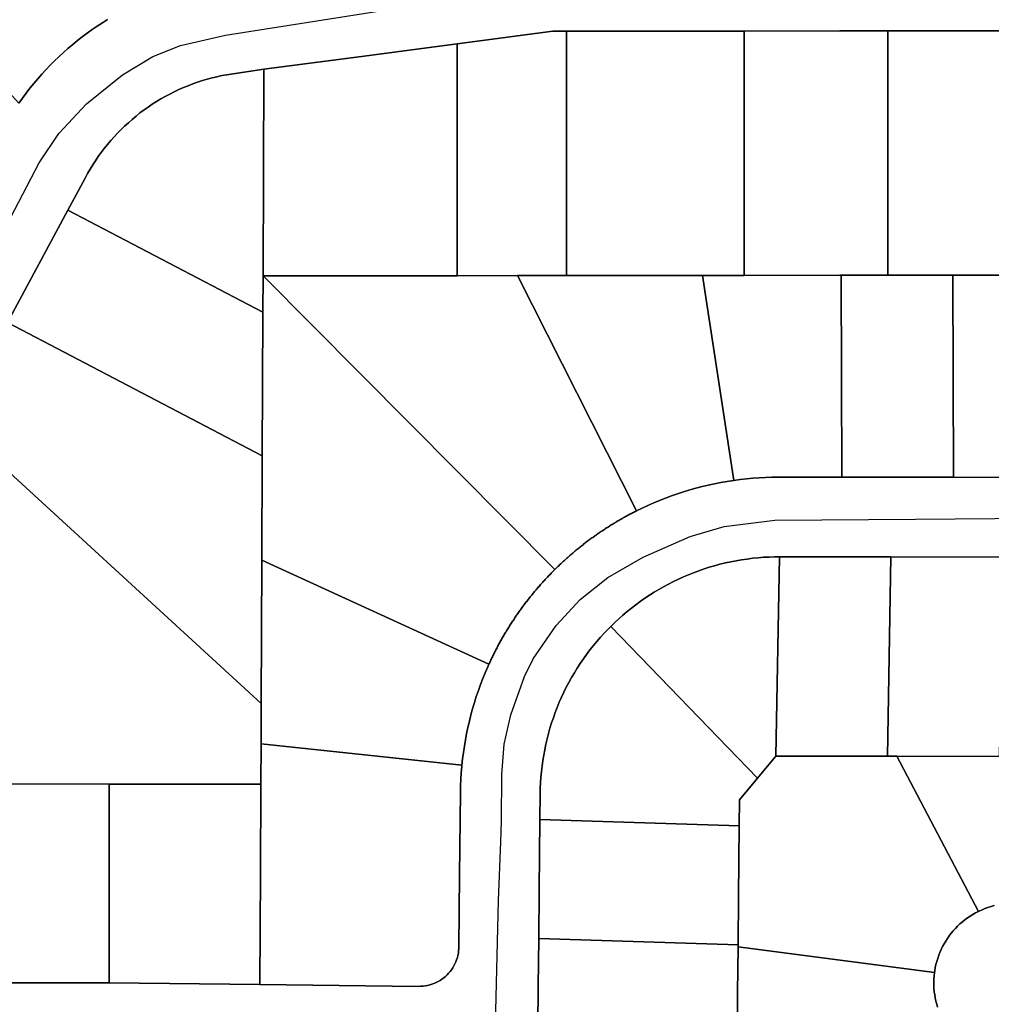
# Model space of a CAD drawing. Header units: feet. Extents: x -20058473 to 1466342, y -20424011 to 753407.
# Tile 23 of 58: x 1455890 to 1456499, y 716048 to 716666. Entities that reach past the tile are written whole.
import ezdxf

# ---------------------------------------------------------------- set-up
doc = ezdxf.new("R2010")
doc.units = ezdxf.units.FT
doc.header["$MEASUREMENT"] = 0
doc.layers.add('Parcels_exported', color=7, linetype='Continuous')
doc.layers.add('RoadCenterlines_ft_export', color=7, linetype='Continuous')

msp = doc.modelspace()

# ---------------------------------------------------------------- linework, layer by layer
at = {"layer": 'Parcels_exported'}
for points in [[(1455944.86, 716665.57), (1455941.59, 716663.53), (1455938.37, 716661.43), (1455935.2, 716659.26), (1455932.07, 716657.02), (1455928.98, 716654.72), (1455925.95, 716652.36), (1455922.96, 716649.93), (1455920.03, 716647.44), (1455917.15, 716644.9), (1455914.32, 716642.29), (1455911.55, 716639.62), (1455908.83, 716636.9), (1455906.17, 716634.12), (1455903.57, 716631.28), (1455901.03, 716628.4), (1455898.55, 716625.46), (1455896.13, 716622.47), (1455893.77, 716619.42), (1455891.48, 716616.34), (1455889.25, 716613.2), (1455798.5, 716712.54)], [(1455889.25, 716613.2), (1455891.48, 716616.34), (1455893.77, 716619.42), (1455896.13, 716622.47), (1455898.55, 716625.46), (1455901.03, 716628.4), (1455903.57, 716631.28), (1455906.17, 716634.12), (1455908.83, 716636.9), (1455911.55, 716639.62), (1455914.32, 716642.29), (1455917.15, 716644.9), (1455920.03, 716647.44), (1455922.96, 716649.93), (1455925.95, 716652.36), (1455928.98, 716654.72), (1455932.07, 716657.02), (1455935.2, 716659.26), (1455938.37, 716661.43), (1455941.59, 716663.53), (1455944.86, 716665.57)], [(1456534.03, 716658.6), (1456469.03, 716658.54), (1456434.03, 716658.5), (1456404.03, 716658.47), (1456344.03, 716658.4), (1456284.03, 716658.34), (1456232.53, 716658.28), (1456224.03, 716658.28), (1456164.04, 716650.36), (1456104.04, 716642.44), (1456042.91, 716634.38), (1456020.91, 716631.24), (1456019.62, 716631.02), (1456016.51, 716630.43), (1456013.42, 716629.76), (1456010.35, 716629.02), (1456007.3, 716628.19), (1456004.26, 716627.29), (1456001.26, 716626.31), (1455998.28, 716625.26), (1455995.32, 716624.13), (1455992.4, 716622.93), (1455989.5, 716621.65), (1455986.64, 716620.3), (1455983.82, 716618.88), (1455981.03, 716617.39), (1455978.28, 716615.83), (1455975.57, 716614.2), (1455972.9, 716612.5), (1455970.28, 716610.73), (1455967.7, 716608.9), (1455965.17, 716607.01), (1455962.69, 716605.05), (1455960.26, 716603.02), (1455957.88, 716600.94), (1455955.56, 716598.8), (1455953.28, 716596.6), (1455951.07, 716594.34), (1455948.91, 716592.03), (1455946.82, 716589.66), (1455944.78, 716587.24), (1455942.8, 716584.77), (1455940.89, 716582.26), (1455939.04, 716579.69), (1455937.26, 716577.08), (1455935.55, 716574.42), (1455933.9, 716571.72), (1455932.32, 716568.98), (1455930.81, 716566.2), (1455929.37, 716563.39), (1455920.02, 716546.06), (1455882.03, 716475.66)], [(1455845.14, 716416.41), (1456041.18, 716236.76), (1456041.07, 716211.56), (1456040.96, 716186.11), (1455945.93, 716186.25), (1455867.85, 716186.36)], [(1455850.75, 716061.75), (1455945.76, 716061.62), (1456040.41, 716060.56), (1456139.85, 716059.45), (1456141.26, 716059.47), (1456142.67, 716059.57), (1456144.08, 716059.76), (1456145.47, 716060.02), (1456146.84, 716060.36), (1456148.19, 716060.78), (1456149.51, 716061.27), (1456150.81, 716061.84), (1456152.07, 716062.48), (1456153.29, 716063.19), (1456154.47, 716063.97), (1456155.61, 716064.81), (1456156.69, 716065.72), (1456157.72, 716066.69), (1456158.7, 716067.71), (1456159.62, 716068.79), (1456160.47, 716069.91), (1456161.26, 716071.09), (1456161.98, 716072.3), (1456162.63, 716073.56), (1456163.21, 716074.85), (1456163.72, 716076.17), (1456164.15, 716077.52), (1456164.5, 716078.88), (1456164.78, 716080.27), (1456164.97, 716081.67), (1456165.09, 716083.08), (1456165.13, 716084.19), (1456165.58, 716129.16), (1456166.1, 716181.27), (1456166.19, 716185.27), (1456166.36, 716189.27), (1456166.61, 716193.26), (1456166.94, 716197.25), (1456167.03, 716198.15), (1456167.46, 716202.12), (1456167.96, 716206.09), (1456168.55, 716210.05), (1456169.22, 716213.99), (1456169.96, 716217.92), (1456170.78, 716221.84), (1456171.68, 716225.73), (1456172.66, 716229.61), (1456173.72, 716233.47), (1456174.85, 716237.31), (1456176.06, 716241.12), (1456177.34, 716244.91), (1456178.7, 716248.67), (1456180.14, 716252.4), (1456181.65, 716256.11), (1456183.23, 716259.78), (1456183.99, 716261.47), (1456184.29, 716262.12), (1456184.59, 716262.77), (1456184.89, 716263.43), (1456185.2, 716264.08), (1456185.51, 716264.73), (1456185.82, 716265.37), (1456186.13, 716266.02), (1456186.44, 716266.67), (1456186.76, 716267.31), (1456187.08, 716267.96), (1456187.4, 716268.6), (1456187.72, 716269.24), (1456188.05, 716269.88), (1456188.38, 716270.52), (1456188.71, 716271.16), (1456189.04, 716271.79), (1456189.38, 716272.43), (1456189.72, 716273.06), (1456190.06, 716273.7), (1456190.4, 716274.33), (1456190.74, 716274.96), (1456191.09, 716275.59), (1456191.44, 716276.22), (1456191.79, 716276.84), (1456192.14, 716277.47), (1456192.5, 716278.09), (1456192.86, 716278.72), (1456193.22, 716279.34), (1456193.58, 716279.96), (1456193.95, 716280.58), (1456194.31, 716281.2), (1456194.68, 716281.81), (1456195.05, 716282.43), (1456195.43, 716283.04), (1456195.8, 716283.65), (1456196.18, 716284.27), (1456196.56, 716284.88), (1456196.94, 716285.48), (1456197.33, 716286.09), (1456197.71, 716286.7), (1456198.1, 716287.3), (1456198.49, 716287.9), (1456198.89, 716288.51), (1456199.28, 716289.11), (1456199.68, 716289.7), (1456200.08, 716290.3), (1456200.48, 716290.9), (1456200.89, 716291.49), (1456201.29, 716292.08), (1456201.7, 716292.68), (1456202.11, 716293.27), (1456202.52, 716293.85), (1456202.94, 716294.44), (1456203.35, 716295.03), (1456203.77, 716295.61), (1456204.19, 716296.19), (1456204.62, 716296.77), (1456205.04, 716297.35), (1456205.47, 716297.93), (1456205.9, 716298.51), (1456206.33, 716299.08), (1456206.76, 716299.66), (1456207.2, 716300.23), (1456207.64, 716300.8), (1456208.08, 716301.37), (1456208.52, 716301.93), (1456208.96, 716302.5), (1456209.41, 716303.06), (1456209.85, 716303.62), (1456210.3, 716304.18), (1456210.76, 716304.74), (1456211.21, 716305.3), (1456211.66, 716305.86), (1456212.12, 716306.41), (1456212.58, 716306.96), (1456213.04, 716307.51), (1456213.51, 716308.06), (1456213.97, 716308.61), (1456214.44, 716309.16), (1456214.91, 716309.7), (1456215.38, 716310.24), (1456215.85, 716310.78), (1456216.33, 716311.32), (1456216.81, 716311.86), (1456217.29, 716312.39), (1456217.77, 716312.93), (1456218.25, 716313.46), (1456218.74, 716313.99), (1456219.22, 716314.52), (1456219.71, 716315.05), (1456220.2, 716315.57), (1456220.69, 716316.09), (1456221.19, 716316.62), (1456221.68, 716317.14), (1456222.18, 716317.65), (1456222.68, 716318.17), (1456223.18, 716318.68), (1456223.69, 716319.2), (1456224.19, 716319.71), (1456224.7, 716320.22), (1456225.21, 716320.72), (1456225.71, 716321.21), (1456226.2, 716321.7), (1456226.7, 716322.19), (1456227.2, 716322.67), (1456227.7, 716323.15), (1456228.21, 716323.63), (1456228.71, 716324.11), (1456229.22, 716324.59), (1456229.73, 716325.07), (1456230.23, 716325.54), (1456230.75, 716326.01), (1456231.26, 716326.48), (1456231.77, 716326.95), (1456232.29, 716327.42), (1456232.81, 716327.88), (1456233.33, 716328.34), (1456233.85, 716328.8), (1456234.37, 716329.26), (1456234.9, 716329.72), (1456235.42, 716330.18), (1456235.95, 716330.63), (1456236.48, 716331.08), (1456237.01, 716331.53), (1456237.54, 716331.98), (1456238.08, 716332.43), (1456238.61, 716332.87), (1456239.15, 716333.31), (1456239.69, 716333.76), (1456240.23, 716334.19), (1456240.77, 716334.63), (1456241.31, 716335.07), (1456241.86, 716335.5), (1456242.41, 716335.93), (1456242.95, 716336.36), (1456243.5, 716336.79), (1456244.05, 716337.21), (1456244.6, 716337.64), (1456245.16, 716338.06), (1456245.71, 716338.48), (1456246.27, 716338.9), (1456246.83, 716339.31), (1456247.39, 716339.73), (1456247.95, 716340.14), (1456248.51, 716340.55), (1456249.07, 716340.96), (1456249.64, 716341.36), (1456250.21, 716341.77), (1456250.77, 716342.17), (1456251.34, 716342.57), (1456251.91, 716342.97), (1456252.49, 716343.36), (1456253.06, 716343.76), (1456253.63, 716344.15), (1456254.21, 716344.54), (1456254.79, 716344.93), (1456255.37, 716345.32), (1456255.95, 716345.7), (1456256.53, 716346.08), (1456257.11, 716346.46), (1456257.7, 716346.84), (1456258.28, 716347.22), (1456258.87, 716347.59), (1456259.46, 716347.96), (1456260.05, 716348.33), (1456260.64, 716348.7), (1456261.23, 716349.07), (1456261.82, 716349.43), (1456262.42, 716349.79), (1456263.01, 716350.15), (1456263.61, 716350.51), (1456264.21, 716350.87), (1456264.81, 716351.22), (1456265.41, 716351.57), (1456266.01, 716351.92), (1456266.61, 716352.27), (1456267.22, 716352.61), (1456267.82, 716352.96), (1456268.43, 716353.3), (1456269.04, 716353.64), (1456269.65, 716353.97), (1456270.26, 716354.31), (1456270.87, 716354.64), (1456271.48, 716354.97), (1456272.1, 716355.3), (1456272.71, 716355.62), (1456273.33, 716355.95), (1456273.94, 716356.27), (1456274.56, 716356.59), (1456275.18, 716356.91), (1456275.8, 716357.22), (1456276.42, 716357.53), (1456280.02, 716359.29), (1456283.64, 716360.98), (1456287.3, 716362.59), (1456291, 716364.13), (1456294.72, 716365.59), (1456298.47, 716366.98), (1456302.25, 716368.3), (1456306.05, 716369.54), (1456309.88, 716370.7), (1456313.73, 716371.78), (1456317.6, 716372.79), (1456321.49, 716373.72), (1456325.4, 716374.58), (1456329.32, 716375.35), (1456333.26, 716376.05), (1456337.21, 716376.66), (1456337.48, 716376.7), (1456341.45, 716377.24), (1456345.42, 716377.69), (1456349.4, 716378.06), (1456353.39, 716378.36), (1456357.39, 716378.57), (1456361.38, 716378.7), (1456365.38, 716378.76), (1456366.28, 716378.76), (1456405.31, 716378.72), (1456475.31, 716378.65), (1456545.31, 716378.58)], [(1456505.94, 716328.62), (1456435.93, 716328.69), (1456366.23, 716328.76), (1456366.23, 716328.76), (1456363.07, 716328.73), (1456359.61, 716328.62), (1456356.15, 716328.43), (1456352.69, 716328.16), (1456349.25, 716327.81), (1456345.81, 716327.38), (1456342.38, 716326.87), (1456338.97, 716326.29), (1456335.57, 716325.62), (1456332.19, 716324.88), (1456328.82, 716324.06), (1456325.48, 716323.16), (1456322.15, 716322.18), (1456318.85, 716321.13), (1456315.58, 716320), (1456312.33, 716318.8), (1456309.11, 716317.52), (1456305.92, 716316.16), (1456302.76, 716314.74), (1456299.64, 716313.24), (1456296.55, 716311.67), (1456293.5, 716310.03), (1456290.49, 716308.32), (1456287.52, 716306.54), (1456284.59, 716304.69), (1456281.7, 716302.77), (1456278.86, 716300.79), (1456276.07, 716298.74), (1456273.32, 716296.63), (1456270.62, 716294.46), (1456267.98, 716292.22), (1456265.38, 716289.93), (1456262.84, 716287.57), (1456260.36, 716285.16), (1456258.63, 716283.41), (1456256.24, 716280.9), (1456253.91, 716278.34), (1456251.64, 716275.72), (1456249.43, 716273.05), (1456247.28, 716270.33), (1456245.2, 716267.56), (1456243.18, 716264.75), (1456241.23, 716261.89), (1456239.34, 716258.98), (1456237.52, 716256.04), (1456235.77, 716253.05), (1456234.09, 716250.02), (1456232.48, 716246.95), (1456230.94, 716243.85), (1456229.48, 716240.71), (1456228.08, 716237.54), (1456226.76, 716234.34), (1456225.52, 716231.1), (1456224.35, 716227.84), (1456223.25, 716224.56), (1456222.23, 716221.25), (1456221.29, 716217.91), (1456220.42, 716214.56), (1456219.63, 716211.19), (1456218.92, 716207.8), (1456218.29, 716204.39), (1456217.74, 716200.97), (1456217.27, 716197.54), (1456216.87, 716194.1), (1456216.56, 716190.65), (1456216.32, 716187.19), (1456216.17, 716183.73), (1456216.1, 716180.27), (1456215.93, 716163.97), (1456215.49, 716119.97), (1456215.18, 716089.36), (1456214.88, 716059.66), (1456214.37, 716007.92)], [(1456500.71, 716110.05), (1456498.78, 716109.52), (1456496.87, 716108.92), (1456494.99, 716108.24), (1456493.14, 716107.49), (1456491.32, 716106.66), (1456490.86, 716106.44), (1456439.8, 716203.69), (1456439.8, 716203.69), (1456503.82, 716203.62)], [(1456465.28, 716046.34), (1456464.71, 716048.26), (1456464.21, 716050.19), (1456463.8, 716052.15), (1456463.46, 716054.12), (1456463.2, 716056.1), (1456463.02, 716058.1), (1456462.93, 716060.09), (1456462.91, 716062.09), (1456462.97, 716064.09), (1456463.11, 716066.09), (1456463.33, 716068.07), (1456463.5, 716069.24), (1456463.84, 716071.21), (1456464.27, 716073.17), (1456464.77, 716075.1), (1456465.35, 716077.01), (1456466.01, 716078.9), (1456466.74, 716080.77), (1456467.54, 716082.6), (1456468.42, 716084.39), (1456469.37, 716086.15), (1456470.39, 716087.88), (1456471.48, 716089.55), (1456472.63, 716091.19), (1456473.85, 716092.78), (1456475.12, 716094.31), (1456476.46, 716095.8), (1456477.86, 716097.23), (1456479.32, 716098.6), (1456480.83, 716099.91), (1456482.38, 716101.17), (1456483.99, 716102.35), (1456485.65, 716103.48), (1456487.35, 716104.53), (1456489.08, 716105.52), (1456490.86, 716106.44), (1456491.32, 716106.66), (1456493.14, 716107.49), (1456494.99, 716108.24), (1456496.87, 716108.92), (1456498.78, 716109.52), (1456500.71, 716110.05)], [(1456339.34, 716005.31), (1456339.85, 716055.68), (1456340.14, 716084.26), (1456340.14, 716084.26), (1456463.33, 716068.07), (1456463.11, 716066.09), (1456462.97, 716064.09), (1456462.91, 716062.09), (1456462.93, 716060.09), (1456463.02, 716058.1), (1456463.2, 716056.1), (1456463.46, 716054.12), (1456463.8, 716052.15), (1456464.21, 716050.19), (1456464.71, 716048.26), (1456465.28, 716046.34)]]:
    msp.add_lwpolyline(points, dxfattribs=at)
for points in [[(1456232.53, 716658.28), (1456232.54, 716505.09), (1456224.04, 716505.08), (1456201.77, 716505.05), (1456164.04, 716505.01), (1456164.04, 716650.36), (1456224.03, 716658.28), (1456232.53, 716658.28)], [(1456344.03, 716658.4), (1456344.04, 716505.2), (1456317.77, 716505.18), (1456284.04, 716505.14), (1456232.54, 716505.09), (1456232.53, 716658.28), (1456284.03, 716658.34), (1456344.03, 716658.4)], [(1456434.03, 716658.5), (1456434.04, 716505.3), (1456404.77, 716505.27), (1456404.04, 716505.27), (1456344.04, 716505.2), (1456344.03, 716658.4), (1456404.03, 716658.47), (1456434.03, 716658.5)], [(1456534.03, 716658.6), (1456534.04, 716505.41), (1456474.77, 716505.35), (1456469.04, 716505.34), (1456434.04, 716505.3), (1456434.03, 716658.5), (1456469.03, 716658.54), (1456534.03, 716658.6)], [(1456164.04, 716650.36), (1456164.04, 716505.01), (1456104.04, 716504.95), (1456042.34, 716504.88), (1456042.91, 716634.38), (1456104.04, 716642.44), (1456164.04, 716650.36)], [(1455920.02, 716546.06), (1455929.37, 716563.39), (1455930.81, 716566.2), (1455932.32, 716568.98), (1455933.9, 716571.72), (1455935.55, 716574.42), (1455937.26, 716577.08), (1455939.04, 716579.69), (1455940.89, 716582.26), (1455942.8, 716584.77), (1455944.78, 716587.24), (1455946.82, 716589.66), (1455948.91, 716592.03), (1455951.07, 716594.34), (1455953.28, 716596.6), (1455955.56, 716598.8), (1455957.88, 716600.94), (1455960.26, 716603.02), (1455962.69, 716605.05), (1455965.17, 716607.01), (1455967.7, 716608.9), (1455970.28, 716610.73), (1455972.9, 716612.5), (1455975.57, 716614.2), (1455978.28, 716615.83), (1455981.03, 716617.39), (1455983.82, 716618.88), (1455986.64, 716620.3), (1455989.5, 716621.65), (1455992.4, 716622.93), (1455995.32, 716624.13), (1455998.28, 716625.26), (1456001.26, 716626.31), (1456004.26, 716627.29), (1456007.3, 716628.19), (1456010.35, 716629.02), (1456013.42, 716629.76), (1456016.51, 716630.43), (1456019.62, 716631.02), (1456020.91, 716631.24), (1456042.91, 716634.38), (1456042.34, 716504.88), (1456042.25, 716482.07), (1455920.02, 716546.06)], [(1455920.02, 716546.06), (1456042.25, 716482.07), (1456041.85, 716392.06), (1455882.03, 716475.66), (1455920.02, 716546.06)], [(1456042.34, 716504.88), (1456225.21, 716320.72), (1456224.7, 716320.22), (1456224.19, 716319.71), (1456223.69, 716319.2), (1456223.18, 716318.68), (1456222.68, 716318.17), (1456222.18, 716317.65), (1456221.68, 716317.14), (1456221.19, 716316.62), (1456220.69, 716316.09), (1456220.2, 716315.57), (1456219.71, 716315.05), (1456219.22, 716314.52), (1456218.74, 716313.99), (1456218.25, 716313.46), (1456217.77, 716312.93), (1456217.29, 716312.39), (1456216.81, 716311.86), (1456216.33, 716311.32), (1456215.85, 716310.78), (1456215.38, 716310.24), (1456214.91, 716309.7), (1456214.44, 716309.16), (1456213.97, 716308.61), (1456213.51, 716308.06), (1456213.04, 716307.51), (1456212.58, 716306.96), (1456212.12, 716306.41), (1456211.66, 716305.86), (1456211.21, 716305.3), (1456210.76, 716304.74), (1456210.3, 716304.18), (1456209.85, 716303.62), (1456209.41, 716303.06), (1456208.96, 716302.5), (1456208.52, 716301.93), (1456208.08, 716301.37), (1456207.64, 716300.8), (1456207.2, 716300.23), (1456206.76, 716299.66), (1456206.33, 716299.08), (1456205.9, 716298.51), (1456205.47, 716297.93), (1456205.04, 716297.35), (1456204.62, 716296.77), (1456204.19, 716296.19), (1456203.77, 716295.61), (1456203.35, 716295.03), (1456202.94, 716294.44), (1456202.52, 716293.85), (1456202.11, 716293.27), (1456201.7, 716292.68), (1456201.29, 716292.08), (1456200.89, 716291.49), (1456200.48, 716290.9), (1456200.08, 716290.3), (1456199.68, 716289.7), (1456199.28, 716289.11), (1456198.89, 716288.51), (1456198.49, 716287.9), (1456198.1, 716287.3), (1456197.71, 716286.7), (1456197.33, 716286.09), (1456196.94, 716285.48), (1456196.56, 716284.88), (1456196.18, 716284.27), (1456195.8, 716283.65), (1456195.43, 716283.04), (1456195.05, 716282.43), (1456194.68, 716281.81), (1456194.31, 716281.2), (1456193.95, 716280.58), (1456193.58, 716279.96), (1456193.22, 716279.34), (1456192.86, 716278.72), (1456192.5, 716278.09), (1456192.14, 716277.47), (1456191.79, 716276.84), (1456191.44, 716276.22), (1456191.09, 716275.59), (1456190.74, 716274.96), (1456190.4, 716274.33), (1456190.06, 716273.7), (1456189.72, 716273.06), (1456189.38, 716272.43), (1456189.04, 716271.79), (1456188.71, 716271.16), (1456188.38, 716270.52), (1456188.05, 716269.88), (1456187.72, 716269.24), (1456187.4, 716268.6), (1456187.08, 716267.96), (1456186.76, 716267.31), (1456186.44, 716266.67), (1456186.13, 716266.02), (1456185.82, 716265.37), (1456185.51, 716264.73), (1456185.2, 716264.08), (1456184.89, 716263.43), (1456184.59, 716262.77), (1456184.29, 716262.12), (1456183.99, 716261.47), (1456041.57, 716326.68), (1456041.85, 716392.06), (1456042.25, 716482.07), (1456042.34, 716504.88)], [(1456201.77, 716505.05), (1456276.42, 716357.53), (1456275.8, 716357.22), (1456275.18, 716356.91), (1456274.56, 716356.59), (1456273.94, 716356.27), (1456273.33, 716355.95), (1456272.71, 716355.62), (1456272.1, 716355.3), (1456271.48, 716354.97), (1456270.87, 716354.64), (1456270.26, 716354.31), (1456269.65, 716353.97), (1456269.04, 716353.64), (1456268.43, 716353.3), (1456267.82, 716352.96), (1456267.22, 716352.61), (1456266.61, 716352.27), (1456266.01, 716351.92), (1456265.41, 716351.57), (1456264.81, 716351.22), (1456264.21, 716350.87), (1456263.61, 716350.51), (1456263.01, 716350.15), (1456262.42, 716349.79), (1456261.82, 716349.43), (1456261.23, 716349.07), (1456260.64, 716348.7), (1456260.05, 716348.33), (1456259.46, 716347.96), (1456258.87, 716347.59), (1456258.28, 716347.22), (1456257.7, 716346.84), (1456257.11, 716346.46), (1456256.53, 716346.08), (1456255.95, 716345.7), (1456255.37, 716345.32), (1456254.79, 716344.93), (1456254.21, 716344.54), (1456253.63, 716344.15), (1456253.06, 716343.76), (1456252.49, 716343.36), (1456251.91, 716342.97), (1456251.34, 716342.57), (1456250.77, 716342.17), (1456250.21, 716341.77), (1456249.64, 716341.36), (1456249.07, 716340.96), (1456248.51, 716340.55), (1456247.95, 716340.14), (1456247.39, 716339.73), (1456246.83, 716339.31), (1456246.27, 716338.9), (1456245.71, 716338.48), (1456245.16, 716338.06), (1456244.6, 716337.64), (1456244.05, 716337.21), (1456243.5, 716336.79), (1456242.95, 716336.36), (1456242.41, 716335.93), (1456241.86, 716335.5), (1456241.31, 716335.07), (1456240.77, 716334.63), (1456240.23, 716334.19), (1456239.69, 716333.76), (1456239.15, 716333.31), (1456238.61, 716332.87), (1456238.08, 716332.43), (1456237.54, 716331.98), (1456237.01, 716331.53), (1456236.48, 716331.08), (1456235.95, 716330.63), (1456235.42, 716330.18), (1456234.9, 716329.72), (1456234.37, 716329.26), (1456233.85, 716328.8), (1456233.33, 716328.34), (1456232.81, 716327.88), (1456232.29, 716327.42), (1456231.77, 716326.95), (1456231.26, 716326.48), (1456230.75, 716326.01), (1456230.23, 716325.54), (1456229.73, 716325.07), (1456229.22, 716324.59), (1456228.71, 716324.11), (1456228.21, 716323.63), (1456227.7, 716323.15), (1456227.2, 716322.67), (1456226.7, 716322.19), (1456226.2, 716321.7), (1456225.71, 716321.21), (1456225.21, 716320.72), (1456042.34, 716504.88), (1456104.04, 716504.95), (1456164.04, 716505.01), (1456201.77, 716505.05)], [(1456317.77, 716505.18), (1456337.48, 716376.7), (1456337.21, 716376.66), (1456333.26, 716376.05), (1456329.32, 716375.35), (1456325.4, 716374.58), (1456321.49, 716373.72), (1456317.6, 716372.79), (1456313.73, 716371.78), (1456309.88, 716370.7), (1456306.05, 716369.54), (1456302.25, 716368.3), (1456298.47, 716366.98), (1456294.72, 716365.59), (1456291, 716364.13), (1456287.3, 716362.59), (1456283.64, 716360.98), (1456280.02, 716359.29), (1456276.42, 716357.53), (1456201.77, 716505.05), (1456224.04, 716505.08), (1456232.54, 716505.09), (1456284.04, 716505.14), (1456317.77, 716505.18)], [(1456404.77, 716505.27), (1456405.31, 716378.72), (1456366.28, 716378.76), (1456365.38, 716378.76), (1456361.38, 716378.7), (1456357.39, 716378.57), (1456353.39, 716378.36), (1456349.4, 716378.06), (1456345.42, 716377.69), (1456341.45, 716377.24), (1456337.48, 716376.7), (1456317.77, 716505.18), (1456344.04, 716505.2), (1456404.04, 716505.27), (1456404.77, 716505.27)], [(1456474.77, 716505.35), (1456475.31, 716378.65), (1456405.31, 716378.72), (1456404.77, 716505.27), (1456434.04, 716505.3), (1456469.04, 716505.34), (1456474.77, 716505.35)], [(1456544.77, 716505.42), (1456545.31, 716378.58), (1456475.31, 716378.65), (1456474.77, 716505.35), (1456534.04, 716505.41), (1456544.04, 716505.42), (1456544.77, 716505.42)], [(1455845.14, 716416.41), (1455847.5, 716419.1), (1455849.79, 716421.85), (1455852.02, 716424.65), (1455854.19, 716427.49), (1455856.3, 716430.38), (1455858.33, 716433.32), (1455860.31, 716436.31), (1455862.21, 716439.34), (1455864.05, 716442.41), (1455865.82, 716445.52), (1455867.52, 716448.67), (1455868.66, 716450.88), (1455882.03, 716475.66), (1456041.85, 716392.06), (1456041.57, 716326.68), (1456041.18, 716236.76), (1455845.14, 716416.41)], [(1456041.57, 716326.68), (1456183.99, 716261.47), (1456183.23, 716259.78), (1456181.65, 716256.11), (1456180.14, 716252.4), (1456178.7, 716248.67), (1456177.34, 716244.91), (1456176.06, 716241.12), (1456174.85, 716237.31), (1456173.72, 716233.47), (1456172.66, 716229.61), (1456171.68, 716225.73), (1456170.78, 716221.84), (1456169.96, 716217.92), (1456169.22, 716213.99), (1456168.55, 716210.05), (1456167.96, 716206.09), (1456167.46, 716202.12), (1456167.03, 716198.15), (1456041.07, 716211.56), (1456041.18, 716236.76), (1456041.57, 716326.68)], [(1456260.36, 716285.16), (1456262.84, 716287.57), (1456265.38, 716289.93), (1456267.98, 716292.22), (1456270.62, 716294.46), (1456273.32, 716296.63), (1456276.07, 716298.74), (1456278.86, 716300.79), (1456281.7, 716302.77), (1456284.59, 716304.69), (1456287.52, 716306.54), (1456290.49, 716308.32), (1456293.5, 716310.03), (1456296.55, 716311.67), (1456299.64, 716313.24), (1456302.76, 716314.74), (1456305.92, 716316.16), (1456309.11, 716317.52), (1456312.33, 716318.8), (1456315.58, 716320), (1456318.85, 716321.13), (1456322.15, 716322.18), (1456325.48, 716323.16), (1456328.82, 716324.06), (1456332.19, 716324.88), (1456335.57, 716325.62), (1456338.97, 716326.29), (1456342.38, 716326.87), (1456345.81, 716327.38), (1456349.25, 716327.81), (1456352.69, 716328.16), (1456356.15, 716328.43), (1456359.61, 716328.62), (1456363.07, 716328.73), (1456366.23, 716328.76), (1456363.8, 716203.76), (1456352.31, 716189.88), (1456260.36, 716285.16)], [(1456366.23, 716328.76), (1456435.93, 716328.69), (1456433.81, 716203.69), (1456363.8, 716203.76), (1456366.23, 716328.76)], [(1456435.93, 716328.69), (1456505.94, 716328.62), (1456503.82, 716203.62), (1456439.8, 716203.69), (1456433.81, 716203.69), (1456435.93, 716328.69)], [(1456352.31, 716189.88), (1456341.06, 716176.29), (1456340.9, 716160), (1456215.93, 716163.97), (1456216.1, 716180.27), (1456216.17, 716183.73), (1456216.32, 716187.19), (1456216.56, 716190.65), (1456216.87, 716194.1), (1456217.27, 716197.54), (1456217.74, 716200.97), (1456218.29, 716204.39), (1456218.92, 716207.8), (1456219.63, 716211.19), (1456220.42, 716214.56), (1456221.29, 716217.91), (1456222.23, 716221.25), (1456223.25, 716224.56), (1456224.35, 716227.84), (1456225.52, 716231.1), (1456226.76, 716234.34), (1456228.08, 716237.54), (1456229.48, 716240.71), (1456230.94, 716243.85), (1456232.48, 716246.95), (1456234.09, 716250.02), (1456235.77, 716253.05), (1456237.52, 716256.04), (1456239.34, 716258.98), (1456241.23, 716261.89), (1456243.18, 716264.75), (1456245.2, 716267.56), (1456247.28, 716270.33), (1456249.43, 716273.05), (1456251.64, 716275.72), (1456253.91, 716278.34), (1456256.24, 716280.9), (1456258.63, 716283.41), (1456260.36, 716285.16), (1456352.31, 716189.88)], [(1456041.07, 716211.56), (1456167.03, 716198.15), (1456166.94, 716197.25), (1456166.61, 716193.26), (1456166.36, 716189.27), (1456166.19, 716185.27), (1456166.1, 716181.27), (1456165.58, 716129.16), (1456165.13, 716084.19), (1456165.09, 716083.08), (1456164.97, 716081.67), (1456164.78, 716080.27), (1456164.5, 716078.88), (1456164.15, 716077.52), (1456163.72, 716076.17), (1456163.21, 716074.85), (1456162.63, 716073.56), (1456161.98, 716072.3), (1456161.26, 716071.09), (1456160.47, 716069.91), (1456159.62, 716068.79), (1456158.7, 716067.71), (1456157.72, 716066.69), (1456156.69, 716065.72), (1456155.61, 716064.81), (1456154.47, 716063.97), (1456153.29, 716063.19), (1456152.07, 716062.48), (1456150.81, 716061.84), (1456149.51, 716061.27), (1456148.19, 716060.78), (1456146.84, 716060.36), (1456145.47, 716060.02), (1456144.08, 716059.76), (1456142.67, 716059.57), (1456141.26, 716059.47), (1456139.85, 716059.45), (1456040.41, 716060.56), (1456040.72, 716130.56), (1456040.96, 716186.11), (1456041.07, 716211.56)], [(1456363.8, 716203.76), (1456433.81, 716203.69), (1456439.8, 716203.69), (1456490.86, 716106.44), (1456489.08, 716105.52), (1456487.35, 716104.53), (1456485.65, 716103.48), (1456483.99, 716102.35), (1456482.38, 716101.17), (1456480.83, 716099.91), (1456479.32, 716098.6), (1456477.86, 716097.23), (1456476.46, 716095.8), (1456475.12, 716094.31), (1456473.85, 716092.78), (1456472.63, 716091.19), (1456471.48, 716089.55), (1456470.39, 716087.88), (1456469.37, 716086.15), (1456468.42, 716084.39), (1456467.54, 716082.6), (1456466.74, 716080.77), (1456466.01, 716078.9), (1456465.35, 716077.01), (1456464.77, 716075.1), (1456464.27, 716073.17), (1456463.84, 716071.21), (1456463.5, 716069.24), (1456463.33, 716068.07), (1456340.14, 716084.26), (1456340.15, 716085.38), (1456340.46, 716115.99), (1456340.9, 716160), (1456341.06, 716176.29), (1456352.31, 716189.88), (1456363.8, 716203.76)], [(1455850.93, 716186.38), (1455867.85, 716186.36), (1455945.93, 716186.25), (1455945.76, 716061.62), (1455850.75, 716061.75), (1455850.93, 716186.38)], [(1455945.93, 716186.25), (1456040.96, 716186.11), (1456040.72, 716130.56), (1456040.41, 716060.56), (1455945.76, 716061.62), (1455945.93, 716186.25)], [(1456215.93, 716163.97), (1456340.9, 716160), (1456340.46, 716115.99), (1456340.15, 716085.38), (1456215.18, 716089.36), (1456215.49, 716119.97), (1456215.93, 716163.97)], [(1456215.18, 716089.36), (1456340.15, 716085.38), (1456340.14, 716084.26), (1456339.85, 716055.68), (1456339.34, 716005.31), (1456214.37, 716007.92), (1456214.88, 716059.66), (1456215.18, 716089.36)]]:
    msp.add_lwpolyline(points, close=True, dxfattribs=at)
at = {"layer": 'RoadCenterlines_ft_export'}
for points in [[(1455876.19, 716526.91), (1455901.91, 716575.73), (1455914.21, 716594.2), (1455931.7, 716612.71), (1455954.17, 716630.88), (1455973.14, 716642.37), (1455990.62, 716649.42), (1456018.84, 716655.88), (1456115.95, 716671.14)], [(1456188.13, 716035.25), (1456189.94, 716113.23), (1456191.41, 716150.01), (1456191.77, 716163.1), (1456191.97, 716192.33), (1456193.58, 716211.3), (1456197.78, 716229.77), (1456206.21, 716253.72), (1456211.75, 716264.84), (1456226.16, 716285.77), (1456241.25, 716302.01), (1456258.57, 716315.82), (1456280.72, 716328.59), (1456310.18, 716341.51), (1456331.54, 716347.68), (1456363.13, 716351.72), (1456451.48, 716352.44), (1456575.6, 716353.32), (1456640.16, 716352.96), (1456685.34, 716352.14), (1456760.67, 716352.41)]]:
    msp.add_lwpolyline(points, dxfattribs=at)

doc.saveas('drawing.dxf')
